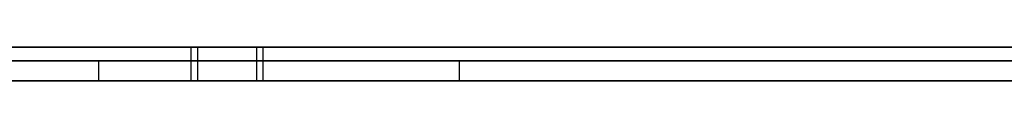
# Model space of a CAD drawing. Extents: x -2.05 to 2.05, y 0 to 2.3.
# Tile 61 of 74: x 1.44439 to 1.459099, y 2.219499 to 2.22. Entities that reach past the tile are written whole.
import ezdxf

# ---------------------------------------------------------------- set-up
doc = ezdxf.new("R2010")
doc.units = 0
doc.layers.get('0').update_dxf_attribs({"linetype": 'CONTINUOUS'})

# ---------------------------------------------------------------- blocks, each defined once
blk = doc.blocks.new('*U1')
at = {"extrusion": (0, 1, 0)}
for p, q in [((1.978, 2.219999, -0.83), (-1.978, 2.219999, -0.83)), ((-1.978, 2.219999, 0.83), (1.978, 2.219999, 0.83)), ((0.708, 2.219999, -0.705), (1.628, 2.219999, -0.705)), ((1.628, 2.219999, -0.405), (0.708, 2.219999, -0.405)), ((1.628, 2.219799, -0.705), (0.708, 2.219799, -0.705)), ((0.708, 2.219799, -0.405), (1.628, 2.219799, -0.405)), ((1.450953, 2.219799, -0.491024), (1.432438, 2.219799, -0.491024)), ((1.442332, 2.219799, -0.611024), (1.445565, 2.219799, -0.510322)), ((1.445565, 2.219799, -0.510322), (1.492977, 2.219799, -0.611024)), ((1.508651, 2.219799, -0.611024), (1.450953, 2.219799, -0.491024)), ((1.432438, 2.219499, -0.491024), (1.450953, 2.219499, -0.491024)), ((1.445565, 2.219499, -0.510322), (1.442332, 2.219499, -0.611024)), ((1.492977, 2.219499, -0.611024), (1.445565, 2.219499, -0.510322)), ((1.450953, 2.219499, -0.491024), (1.508651, 2.219499, -0.611024))]:
    blk.add_line(p, q, dxfattribs=at)
for p, q in [((1.978, 2.219999, -0.83), (-1.978, 2.219999, -0.83)), ((0.708, 2.219999, -0.705), (1.628, 2.219999, -0.705)), ((1.446947, 2.219999, -0.309689), (1.446947, 2.219499, -0.309689)), ((1.446947, 2.219999, -0.309689), (1.446947, 2.219499, -0.309689)), ((1.447045, 2.219999, -0.212807), (1.447045, 2.219499, -0.212807)), ((1.447045, 2.219999, -0.212807), (1.447045, 2.219499, -0.212807)), ((1.447926, 2.219999, -0.198995), (1.447926, 2.219499, -0.198995)), ((1.447926, 2.219999, -0.198995), (1.447926, 2.219499, -0.198995)), ((1.448024, 2.219999, -0.323305), (1.448024, 2.219499, -0.323305)), ((1.448024, 2.219999, -0.323305), (1.448024, 2.219499, -0.323305)), ((1.628, 2.219799, -0.705), (0.708, 2.219799, -0.705))]:
    blk.add_line(p, q)
at = {"extrusion": (0, 0, -1)}
for p, q in [((-1.978, 2.219999, 0.83), (1.978, 2.219999, 0.83)), ((1.628, 2.219999, -0.405), (0.708, 2.219999, -0.405)), ((0.708, 2.219799, -0.405), (1.628, 2.219799, -0.405)), ((1.450953, 2.219799, -0.491024), (1.432438, 2.219799, -0.491024)), ((1.450953, 2.219799, -0.491024), (1.450953, 2.219499, -0.491024)), ((1.432438, 2.219499, -0.491024), (1.450953, 2.219499, -0.491024))]:
    blk.add_line(p, q, dxfattribs=at)
at = {"extrusion": (-0.999485, 0, 0.032085)}
for p, q in [((1.442332, 2.219799, -0.611024), (1.445565, 2.219799, -0.510322)), ((1.445565, 2.219799, -0.510322), (1.445565, 2.219499, -0.510322)), ((1.445565, 2.219499, -0.510322), (1.442332, 2.219499, -0.611024))]:
    blk.add_line(p, q, dxfattribs=at)
at = {"extrusion": (0.904739, 0, 0.425967)}
for p, q in [((1.445565, 2.219799, -0.510322), (1.492977, 2.219799, -0.611024)), ((1.445565, 2.219799, -0.510322), (1.445565, 2.219499, -0.510322)), ((1.492977, 2.219499, -0.611024), (1.445565, 2.219499, -0.510322))]:
    blk.add_line(p, q, dxfattribs=at)
at = {"extrusion": (-0.901236, 0, -0.433329)}
for p, q in [((1.508651, 2.219799, -0.611024), (1.450953, 2.219799, -0.491024)), ((1.450953, 2.219799, -0.491024), (1.450953, 2.219499, -0.491024)), ((1.450953, 2.219499, -0.491024), (1.508651, 2.219499, -0.611024))]:
    blk.add_line(p, q, dxfattribs=at)
for points in [[(1.4442, 2.22, -0.323217), (1.44447, 2.22, -0.323229), (1.44474, 2.22, -0.32324), (1.44501, 2.22, -0.32325), (1.44528, 2.22, -0.32326), (1.44555, 2.22, -0.323269), (1.44583, 2.22, -0.323276), (1.4461, 2.22, -0.323283), (1.44637, 2.22, -0.323289), (1.44665, 2.22, -0.323294), (1.44692, 2.22, -0.323298), (1.4472, 2.22, -0.323301), (1.44747, 2.22, -0.323303), (1.44775, 2.22, -0.323305), (1.44802, 2.22, -0.323305)], [(1.4442, 2.22, -0.323217), (1.44447, 2.22, -0.323229), (1.44474, 2.22, -0.32324), (1.44501, 2.22, -0.32325), (1.44528, 2.22, -0.32326), (1.44555, 2.22, -0.323269), (1.44583, 2.22, -0.323276), (1.4461, 2.22, -0.323283), (1.44637, 2.22, -0.323289), (1.44665, 2.22, -0.323294), (1.44692, 2.22, -0.323298), (1.4472, 2.22, -0.323301), (1.44747, 2.22, -0.323303), (1.44775, 2.22, -0.323305), (1.44802, 2.22, -0.323305)], [(1.44793, 2.22, -0.198995), (1.44765, 2.22, -0.198995), (1.44738, 2.22, -0.198996), (1.4471, 2.22, -0.198998), (1.44683, 2.22, -0.199001), (1.44656, 2.22, -0.199005), (1.44629, 2.22, -0.199009), (1.44602, 2.22, -0.199015), (1.44574, 2.22, -0.199021), (1.44547, 2.22, -0.199027), (1.4452, 2.22, -0.199035), (1.44493, 2.22, -0.199044), (1.44467, 2.22, -0.199053), (1.4444, 2.22, -0.199063), (1.44413, 2.22, -0.199074)], [(1.44793, 2.22, -0.198995), (1.44765, 2.22, -0.198995), (1.44738, 2.22, -0.198996), (1.4471, 2.22, -0.198998), (1.44683, 2.22, -0.199001), (1.44656, 2.22, -0.199005), (1.44629, 2.22, -0.199009), (1.44602, 2.22, -0.199015), (1.44574, 2.22, -0.199021), (1.44547, 2.22, -0.199027), (1.4452, 2.22, -0.199035), (1.44493, 2.22, -0.199044), (1.44467, 2.22, -0.199053), (1.4444, 2.22, -0.199063), (1.44413, 2.22, -0.199074)], [(1.44695, 2.22, -0.309689), (1.44676, 2.22, -0.309688), (1.44657, 2.22, -0.309687), (1.44638, 2.22, -0.309686), (1.44619, 2.22, -0.309684), (1.446, 2.22, -0.309681), (1.44581, 2.22, -0.309677), (1.44562, 2.22, -0.309673), (1.44543, 2.22, -0.309668), (1.44525, 2.22, -0.309663), (1.44506, 2.22, -0.309657), (1.44487, 2.22, -0.30965), (1.44469, 2.22, -0.309642), (1.4445, 2.22, -0.309634), (1.44431, 2.22, -0.309626)], [(1.44695, 2.22, -0.309689), (1.44676, 2.22, -0.309688), (1.44657, 2.22, -0.309687), (1.44638, 2.22, -0.309686), (1.44619, 2.22, -0.309684), (1.446, 2.22, -0.309681), (1.44581, 2.22, -0.309677), (1.44562, 2.22, -0.309673), (1.44543, 2.22, -0.309668), (1.44525, 2.22, -0.309663), (1.44506, 2.22, -0.309657), (1.44487, 2.22, -0.30965), (1.44469, 2.22, -0.309642), (1.4445, 2.22, -0.309634), (1.44431, 2.22, -0.309626)], [(1.44428, 2.22, -0.212887), (1.44445, 2.22, -0.212877), (1.44462, 2.22, -0.212868), (1.44479, 2.22, -0.21286), (1.44496, 2.22, -0.212852), (1.44514, 2.22, -0.212845), (1.44531, 2.22, -0.212838), (1.44548, 2.22, -0.212832), (1.44566, 2.22, -0.212827), (1.44583, 2.22, -0.212822), (1.446, 2.22, -0.212818), (1.44617, 2.22, -0.212815), (1.44635, 2.22, -0.212812), (1.44652, 2.22, -0.21281), (1.4467, 2.22, -0.212808), (1.44687, 2.22, -0.212807), (1.44704, 2.22, -0.212807)], [(1.44428, 2.22, -0.212887), (1.44445, 2.22, -0.212877), (1.44462, 2.22, -0.212868), (1.44479, 2.22, -0.21286), (1.44496, 2.22, -0.212852), (1.44514, 2.22, -0.212845), (1.44531, 2.22, -0.212838), (1.44548, 2.22, -0.212832), (1.44566, 2.22, -0.212827), (1.44583, 2.22, -0.212822), (1.446, 2.22, -0.212818), (1.44617, 2.22, -0.212815), (1.44635, 2.22, -0.212812), (1.44652, 2.22, -0.21281), (1.4467, 2.22, -0.212808), (1.44687, 2.22, -0.212807), (1.44704, 2.22, -0.212807)], [(1.45926, 2.22, -0.308438), (1.45904, 2.22, -0.308483), (1.45883, 2.22, -0.308527), (1.45861, 2.22, -0.308571), (1.45839, 2.22, -0.308613), (1.45818, 2.22, -0.308655), (1.45796, 2.22, -0.308696), (1.45774, 2.22, -0.308736), (1.45752, 2.22, -0.308775), (1.4573, 2.22, -0.308814), (1.45708, 2.22, -0.308851), (1.45687, 2.22, -0.308888), (1.45665, 2.22, -0.308924), (1.45643, 2.22, -0.308959), (1.45621, 2.22, -0.308994), (1.45599, 2.22, -0.309027), (1.45577, 2.22, -0.30906), (1.45555, 2.22, -0.309092), (1.45533, 2.22, -0.309123), (1.4551, 2.22, -0.309153), (1.45488, 2.22, -0.309182), (1.45466, 2.22, -0.309211), (1.45444, 2.22, -0.309238), (1.45422, 2.22, -0.309265), (1.45399, 2.22, -0.309291), (1.45377, 2.22, -0.309317), (1.45355, 2.22, -0.309341), (1.45332, 2.22, -0.309365), (1.4531, 2.22, -0.309387), (1.45288, 2.22, -0.309409), (1.45265, 2.22, -0.30943), (1.45243, 2.22, -0.309451), (1.4522, 2.22, -0.30947), (1.45198, 2.22, -0.309489), (1.45175, 2.22, -0.309506), (1.45152, 2.22, -0.309523), (1.4513, 2.22, -0.309539), (1.45107, 2.22, -0.309555), (1.45085, 2.22, -0.309569), (1.45062, 2.22, -0.309583), (1.45039, 2.22, -0.309596), (1.45016, 2.22, -0.309608), (1.44994, 2.22, -0.309619), (1.44971, 2.22, -0.309629), (1.44948, 2.22, -0.309639), (1.44925, 2.22, -0.309647), (1.44902, 2.22, -0.309655), (1.44879, 2.22, -0.309662), (1.44856, 2.22, -0.309668), (1.44833, 2.22, -0.309674), (1.4481, 2.22, -0.309678), (1.44787, 2.22, -0.309682), (1.44764, 2.22, -0.309685), (1.44741, 2.22, -0.309687), (1.44718, 2.22, -0.309688), (1.44695, 2.22, -0.309689)], [(1.45926, 2.22, -0.308438), (1.45904, 2.22, -0.308483), (1.45883, 2.22, -0.308527), (1.45861, 2.22, -0.308571), (1.45839, 2.22, -0.308613), (1.45818, 2.22, -0.308655), (1.45796, 2.22, -0.308696), (1.45774, 2.22, -0.308736), (1.45752, 2.22, -0.308775), (1.4573, 2.22, -0.308814), (1.45708, 2.22, -0.308851), (1.45687, 2.22, -0.308888), (1.45665, 2.22, -0.308924), (1.45643, 2.22, -0.308959), (1.45621, 2.22, -0.308994), (1.45599, 2.22, -0.309027), (1.45577, 2.22, -0.30906), (1.45555, 2.22, -0.309092), (1.45533, 2.22, -0.309123), (1.4551, 2.22, -0.309153), (1.45488, 2.22, -0.309182), (1.45466, 2.22, -0.309211), (1.45444, 2.22, -0.309238), (1.45422, 2.22, -0.309265), (1.45399, 2.22, -0.309291), (1.45377, 2.22, -0.309317), (1.45355, 2.22, -0.309341), (1.45332, 2.22, -0.309365), (1.4531, 2.22, -0.309387), (1.45288, 2.22, -0.309409), (1.45265, 2.22, -0.30943), (1.45243, 2.22, -0.309451), (1.4522, 2.22, -0.30947), (1.45198, 2.22, -0.309489), (1.45175, 2.22, -0.309506), (1.45152, 2.22, -0.309523), (1.4513, 2.22, -0.309539), (1.45107, 2.22, -0.309555), (1.45085, 2.22, -0.309569), (1.45062, 2.22, -0.309583), (1.45039, 2.22, -0.309596), (1.45016, 2.22, -0.309608), (1.44994, 2.22, -0.309619), (1.44971, 2.22, -0.309629), (1.44948, 2.22, -0.309639), (1.44925, 2.22, -0.309647), (1.44902, 2.22, -0.309655), (1.44879, 2.22, -0.309662), (1.44856, 2.22, -0.309668), (1.44833, 2.22, -0.309674), (1.4481, 2.22, -0.309678), (1.44787, 2.22, -0.309682), (1.44764, 2.22, -0.309685), (1.44741, 2.22, -0.309687), (1.44718, 2.22, -0.309688), (1.44695, 2.22, -0.309689)], [(1.44704, 2.22, -0.212807), (1.44729, 2.22, -0.212808), (1.44753, 2.22, -0.212809), (1.44777, 2.22, -0.212811), (1.44801, 2.22, -0.212814), (1.44825, 2.22, -0.212818), (1.44849, 2.22, -0.212823), (1.44873, 2.22, -0.212828), (1.44897, 2.22, -0.212835), (1.44921, 2.22, -0.212842), (1.44945, 2.22, -0.212851), (1.44969, 2.22, -0.21286), (1.44993, 2.22, -0.21287), (1.45016, 2.22, -0.212881), (1.4504, 2.22, -0.212892), (1.45064, 2.22, -0.212905), (1.45088, 2.22, -0.212918), (1.45111, 2.22, -0.212933), (1.45135, 2.22, -0.212948), (1.45159, 2.22, -0.212964), (1.45182, 2.22, -0.212981), (1.45206, 2.22, -0.212999), (1.45229, 2.22, -0.213018), (1.45253, 2.22, -0.213037), (1.45276, 2.22, -0.213058), (1.453, 2.22, -0.213079), (1.45323, 2.22, -0.213101), (1.45346, 2.22, -0.213124), (1.4537, 2.22, -0.213148), (1.45393, 2.22, -0.213173), (1.45416, 2.22, -0.213199), (1.45439, 2.22, -0.213225), (1.45463, 2.22, -0.213253), (1.45486, 2.22, -0.213281), (1.45509, 2.22, -0.21331), (1.45532, 2.22, -0.21334), (1.45555, 2.22, -0.213371), (1.45578, 2.22, -0.213403), (1.45601, 2.22, -0.213435), (1.45624, 2.22, -0.213469), (1.45647, 2.22, -0.213503), (1.4567, 2.22, -0.213538), (1.45693, 2.22, -0.213574), (1.45716, 2.22, -0.213611), (1.45738, 2.22, -0.213649), (1.45761, 2.22, -0.213688), (1.45784, 2.22, -0.213728), (1.45807, 2.22, -0.213768), (1.45829, 2.22, -0.213809), (1.45852, 2.22, -0.213852), (1.45875, 2.22, -0.213895), (1.45897, 2.22, -0.213939), (1.4592, 2.22, -0.213983)], [(1.44704, 2.22, -0.212807), (1.44729, 2.22, -0.212808), (1.44753, 2.22, -0.212809), (1.44777, 2.22, -0.212811), (1.44801, 2.22, -0.212814), (1.44825, 2.22, -0.212818), (1.44849, 2.22, -0.212823), (1.44873, 2.22, -0.212828), (1.44897, 2.22, -0.212835), (1.44921, 2.22, -0.212842), (1.44945, 2.22, -0.212851), (1.44969, 2.22, -0.21286), (1.44993, 2.22, -0.21287), (1.45016, 2.22, -0.212881), (1.4504, 2.22, -0.212892), (1.45064, 2.22, -0.212905), (1.45088, 2.22, -0.212918), (1.45111, 2.22, -0.212933), (1.45135, 2.22, -0.212948), (1.45159, 2.22, -0.212964), (1.45182, 2.22, -0.212981), (1.45206, 2.22, -0.212999), (1.45229, 2.22, -0.213018), (1.45253, 2.22, -0.213037), (1.45276, 2.22, -0.213058), (1.453, 2.22, -0.213079), (1.45323, 2.22, -0.213101), (1.45346, 2.22, -0.213124), (1.4537, 2.22, -0.213148), (1.45393, 2.22, -0.213173), (1.45416, 2.22, -0.213199), (1.45439, 2.22, -0.213225), (1.45463, 2.22, -0.213253), (1.45486, 2.22, -0.213281), (1.45509, 2.22, -0.21331), (1.45532, 2.22, -0.21334), (1.45555, 2.22, -0.213371), (1.45578, 2.22, -0.213403), (1.45601, 2.22, -0.213435), (1.45624, 2.22, -0.213469), (1.45647, 2.22, -0.213503), (1.4567, 2.22, -0.213538), (1.45693, 2.22, -0.213574), (1.45716, 2.22, -0.213611), (1.45738, 2.22, -0.213649), (1.45761, 2.22, -0.213688), (1.45784, 2.22, -0.213728), (1.45807, 2.22, -0.213768), (1.45829, 2.22, -0.213809), (1.45852, 2.22, -0.213852), (1.45875, 2.22, -0.213895), (1.45897, 2.22, -0.213939), (1.4592, 2.22, -0.213983)], [(1.45916, 2.22, -0.199829), (1.45903, 2.22, -0.199809), (1.45891, 2.22, -0.199789), (1.45878, 2.22, -0.19977), (1.45866, 2.22, -0.199751), (1.45853, 2.22, -0.199732), (1.45841, 2.22, -0.199714), (1.45828, 2.22, -0.199695), (1.45816, 2.22, -0.199677), (1.45803, 2.22, -0.199659), (1.45791, 2.22, -0.199642), (1.45778, 2.22, -0.199624), (1.45765, 2.22, -0.199607), (1.45753, 2.22, -0.19959), (1.4574, 2.22, -0.199574), (1.45727, 2.22, -0.199557), (1.45715, 2.22, -0.199541), (1.45702, 2.22, -0.199525), (1.45689, 2.22, -0.19951), (1.45676, 2.22, -0.199494), (1.45663, 2.22, -0.199479), (1.4565, 2.22, -0.199464), (1.45638, 2.22, -0.199449), (1.45625, 2.22, -0.199435), (1.45612, 2.22, -0.19942), (1.45599, 2.22, -0.199406), (1.45586, 2.22, -0.199392), (1.45573, 2.22, -0.199379), (1.4556, 2.22, -0.199365), (1.45547, 2.22, -0.199352), (1.45534, 2.22, -0.199339), (1.45521, 2.22, -0.199327), (1.45507, 2.22, -0.199314), (1.45494, 2.22, -0.199302), (1.45481, 2.22, -0.19929), (1.45468, 2.22, -0.199279), (1.45455, 2.22, -0.199267), (1.45441, 2.22, -0.199256), (1.45428, 2.22, -0.199245), (1.45415, 2.22, -0.199234), (1.45402, 2.22, -0.199224), (1.45388, 2.22, -0.199213), (1.45375, 2.22, -0.199203), (1.45362, 2.22, -0.199193), (1.45348, 2.22, -0.199184), (1.45335, 2.22, -0.199175), (1.45321, 2.22, -0.199165), (1.45308, 2.22, -0.199157), (1.45294, 2.22, -0.199148), (1.45281, 2.22, -0.19914), (1.45267, 2.22, -0.199131), (1.45254, 2.22, -0.199124), (1.4524, 2.22, -0.199116), (1.45226, 2.22, -0.199108), (1.45213, 2.22, -0.199101), (1.45199, 2.22, -0.199094), (1.45185, 2.22, -0.199088), (1.45172, 2.22, -0.199081), (1.45158, 2.22, -0.199075), (1.45144, 2.22, -0.199069), (1.4513, 2.22, -0.199063), (1.45117, 2.22, -0.199057), (1.45103, 2.22, -0.199052), (1.45089, 2.22, -0.199047), (1.45075, 2.22, -0.199042), (1.45061, 2.22, -0.199038), (1.45047, 2.22, -0.199033), (1.45033, 2.22, -0.199029), (1.45019, 2.22, -0.199025), (1.45005, 2.22, -0.199021), (1.44991, 2.22, -0.199018), (1.44977, 2.22, -0.199015), (1.44963, 2.22, -0.199012), (1.44949, 2.22, -0.199009), (1.44935, 2.22, -0.199007), (1.44921, 2.22, -0.199004), (1.44907, 2.22, -0.199002), (1.44893, 2.22, -0.199001), (1.44878, 2.22, -0.198999), (1.44864, 2.22, -0.198998), (1.4485, 2.22, -0.198997), (1.44836, 2.22, -0.198996), (1.44821, 2.22, -0.198995), (1.44807, 2.22, -0.198995), (1.44793, 2.22, -0.198995)], [(1.45916, 2.22, -0.199829), (1.45903, 2.22, -0.199809), (1.45891, 2.22, -0.199789), (1.45878, 2.22, -0.19977), (1.45866, 2.22, -0.199751), (1.45853, 2.22, -0.199732), (1.45841, 2.22, -0.199714), (1.45828, 2.22, -0.199695), (1.45816, 2.22, -0.199677), (1.45803, 2.22, -0.199659), (1.45791, 2.22, -0.199642), (1.45778, 2.22, -0.199624), (1.45765, 2.22, -0.199607), (1.45753, 2.22, -0.19959), (1.4574, 2.22, -0.199574), (1.45727, 2.22, -0.199557), (1.45715, 2.22, -0.199541), (1.45702, 2.22, -0.199525), (1.45689, 2.22, -0.19951), (1.45676, 2.22, -0.199494), (1.45663, 2.22, -0.199479), (1.4565, 2.22, -0.199464), (1.45638, 2.22, -0.199449), (1.45625, 2.22, -0.199435), (1.45612, 2.22, -0.19942), (1.45599, 2.22, -0.199406), (1.45586, 2.22, -0.199392), (1.45573, 2.22, -0.199379), (1.4556, 2.22, -0.199365), (1.45547, 2.22, -0.199352), (1.45534, 2.22, -0.199339), (1.45521, 2.22, -0.199327), (1.45507, 2.22, -0.199314), (1.45494, 2.22, -0.199302), (1.45481, 2.22, -0.19929), (1.45468, 2.22, -0.199279), (1.45455, 2.22, -0.199267), (1.45441, 2.22, -0.199256), (1.45428, 2.22, -0.199245), (1.45415, 2.22, -0.199234), (1.45402, 2.22, -0.199224), (1.45388, 2.22, -0.199213), (1.45375, 2.22, -0.199203), (1.45362, 2.22, -0.199193), (1.45348, 2.22, -0.199184), (1.45335, 2.22, -0.199175), (1.45321, 2.22, -0.199165), (1.45308, 2.22, -0.199157), (1.45294, 2.22, -0.199148), (1.45281, 2.22, -0.19914), (1.45267, 2.22, -0.199131), (1.45254, 2.22, -0.199124), (1.4524, 2.22, -0.199116), (1.45226, 2.22, -0.199108), (1.45213, 2.22, -0.199101), (1.45199, 2.22, -0.199094), (1.45185, 2.22, -0.199088), (1.45172, 2.22, -0.199081), (1.45158, 2.22, -0.199075), (1.45144, 2.22, -0.199069), (1.4513, 2.22, -0.199063), (1.45117, 2.22, -0.199057), (1.45103, 2.22, -0.199052), (1.45089, 2.22, -0.199047), (1.45075, 2.22, -0.199042), (1.45061, 2.22, -0.199038), (1.45047, 2.22, -0.199033), (1.45033, 2.22, -0.199029), (1.45019, 2.22, -0.199025), (1.45005, 2.22, -0.199021), (1.44991, 2.22, -0.199018), (1.44977, 2.22, -0.199015), (1.44963, 2.22, -0.199012), (1.44949, 2.22, -0.199009), (1.44935, 2.22, -0.199007), (1.44921, 2.22, -0.199004), (1.44907, 2.22, -0.199002), (1.44893, 2.22, -0.199001), (1.44878, 2.22, -0.198999), (1.44864, 2.22, -0.198998), (1.4485, 2.22, -0.198997), (1.44836, 2.22, -0.198996), (1.44821, 2.22, -0.198995), (1.44807, 2.22, -0.198995), (1.44793, 2.22, -0.198995)], [(1.44802, 2.22, -0.323305), (1.44823, 2.22, -0.323305), (1.44843, 2.22, -0.323304), (1.44863, 2.22, -0.323303), (1.44883, 2.22, -0.323301), (1.44903, 2.22, -0.323299), (1.44923, 2.22, -0.323296), (1.44943, 2.22, -0.323292), (1.44963, 2.22, -0.323289), (1.44983, 2.22, -0.323284), (1.45004, 2.22, -0.323279), (1.45024, 2.22, -0.323274), (1.45044, 2.22, -0.323268), (1.45064, 2.22, -0.323262), (1.45084, 2.22, -0.323255), (1.45104, 2.22, -0.323247), (1.45124, 2.22, -0.323239), (1.45144, 2.22, -0.323231), (1.45164, 2.22, -0.323222), (1.45185, 2.22, -0.323212), (1.45205, 2.22, -0.323202), (1.45225, 2.22, -0.323191), (1.45245, 2.22, -0.32318), (1.45265, 2.22, -0.323169), (1.45285, 2.22, -0.323157), (1.45305, 2.22, -0.323144), (1.45325, 2.22, -0.323131), (1.45346, 2.22, -0.323117), (1.45366, 2.22, -0.323103), (1.45386, 2.22, -0.323088), (1.45406, 2.22, -0.323073), (1.45426, 2.22, -0.323057), (1.45446, 2.22, -0.323041), (1.45466, 2.22, -0.323024), (1.45487, 2.22, -0.323007), (1.45507, 2.22, -0.322989), (1.45527, 2.22, -0.322971), (1.45547, 2.22, -0.322952), (1.45567, 2.22, -0.322933), (1.45587, 2.22, -0.322913), (1.45607, 2.22, -0.322893), (1.45628, 2.22, -0.322872), (1.45648, 2.22, -0.32285), (1.45668, 2.22, -0.322828), (1.45688, 2.22, -0.322806), (1.45708, 2.22, -0.322783), (1.45728, 2.22, -0.32276), (1.45749, 2.22, -0.322736), (1.45769, 2.22, -0.322711), (1.45789, 2.22, -0.322686), (1.45809, 2.22, -0.322661), (1.45829, 2.22, -0.322635), (1.45849, 2.22, -0.322608), (1.45869, 2.22, -0.322581), (1.4589, 2.22, -0.322553), (1.4591, 2.22, -0.322525)], [(1.44802, 2.22, -0.323305), (1.44823, 2.22, -0.323305), (1.44843, 2.22, -0.323304), (1.44863, 2.22, -0.323303), (1.44883, 2.22, -0.323301), (1.44903, 2.22, -0.323299), (1.44923, 2.22, -0.323296), (1.44943, 2.22, -0.323292), (1.44963, 2.22, -0.323289), (1.44983, 2.22, -0.323284), (1.45004, 2.22, -0.323279), (1.45024, 2.22, -0.323274), (1.45044, 2.22, -0.323268), (1.45064, 2.22, -0.323262), (1.45084, 2.22, -0.323255), (1.45104, 2.22, -0.323247), (1.45124, 2.22, -0.323239), (1.45144, 2.22, -0.323231), (1.45164, 2.22, -0.323222), (1.45185, 2.22, -0.323212), (1.45205, 2.22, -0.323202), (1.45225, 2.22, -0.323191), (1.45245, 2.22, -0.32318), (1.45265, 2.22, -0.323169), (1.45285, 2.22, -0.323157), (1.45305, 2.22, -0.323144), (1.45325, 2.22, -0.323131), (1.45346, 2.22, -0.323117), (1.45366, 2.22, -0.323103), (1.45386, 2.22, -0.323088), (1.45406, 2.22, -0.323073), (1.45426, 2.22, -0.323057), (1.45446, 2.22, -0.323041), (1.45466, 2.22, -0.323024), (1.45487, 2.22, -0.323007), (1.45507, 2.22, -0.322989), (1.45527, 2.22, -0.322971), (1.45547, 2.22, -0.322952), (1.45567, 2.22, -0.322933), (1.45587, 2.22, -0.322913), (1.45607, 2.22, -0.322893), (1.45628, 2.22, -0.322872), (1.45648, 2.22, -0.32285), (1.45668, 2.22, -0.322828), (1.45688, 2.22, -0.322806), (1.45708, 2.22, -0.322783), (1.45728, 2.22, -0.32276), (1.45749, 2.22, -0.322736), (1.45769, 2.22, -0.322711), (1.45789, 2.22, -0.322686), (1.45809, 2.22, -0.322661), (1.45829, 2.22, -0.322635), (1.45849, 2.22, -0.322608), (1.45869, 2.22, -0.322581), (1.4589, 2.22, -0.322553), (1.4591, 2.22, -0.322525)], [(1.44802, 2.2195, -0.323305), (1.44761, 2.2195, -0.323304), (1.44719, 2.2195, -0.323301), (1.44678, 2.2195, -0.323296), (1.44637, 2.2195, -0.323289), (1.44596, 2.2195, -0.32328), (1.44555, 2.2195, -0.323268), (1.44514, 2.2195, -0.323255), (1.44473, 2.2195, -0.32324), (1.44432, 2.2195, -0.323222)], [(1.44802, 2.2195, -0.323305), (1.44761, 2.2195, -0.323304), (1.44719, 2.2195, -0.323301), (1.44678, 2.2195, -0.323296), (1.44637, 2.2195, -0.323289), (1.44596, 2.2195, -0.32328), (1.44555, 2.2195, -0.323268), (1.44514, 2.2195, -0.323255), (1.44473, 2.2195, -0.32324), (1.44432, 2.2195, -0.323222)], [(1.44425, 2.2195, -0.199069), (1.44466, 2.2195, -0.199053), (1.44506, 2.2195, -0.19904), (1.44547, 2.2195, -0.199028), (1.44587, 2.2195, -0.199018), (1.44628, 2.2195, -0.199009), (1.44669, 2.2195, -0.199003), (1.4471, 2.2195, -0.198999), (1.44751, 2.2195, -0.198996), (1.44793, 2.2195, -0.198995)], [(1.44425, 2.2195, -0.199069), (1.44466, 2.2195, -0.199053), (1.44506, 2.2195, -0.19904), (1.44547, 2.2195, -0.199028), (1.44587, 2.2195, -0.199018), (1.44628, 2.2195, -0.199009), (1.44669, 2.2195, -0.199003), (1.4471, 2.2195, -0.198999), (1.44751, 2.2195, -0.198996), (1.44793, 2.2195, -0.198995)], [(1.44412, 2.2195, -0.309616), (1.4444, 2.2195, -0.30963), (1.44468, 2.2195, -0.309642), (1.44496, 2.2195, -0.309653), (1.44524, 2.2195, -0.309663), (1.44552, 2.2195, -0.309671), (1.44581, 2.2195, -0.309677), (1.44609, 2.2195, -0.309682), (1.44637, 2.2195, -0.309686), (1.44666, 2.2195, -0.309688), (1.44695, 2.2195, -0.309689)], [(1.44412, 2.2195, -0.309616), (1.4444, 2.2195, -0.30963), (1.44468, 2.2195, -0.309642), (1.44496, 2.2195, -0.309653), (1.44524, 2.2195, -0.309663), (1.44552, 2.2195, -0.309671), (1.44581, 2.2195, -0.309677), (1.44609, 2.2195, -0.309682), (1.44637, 2.2195, -0.309686), (1.44666, 2.2195, -0.309688), (1.44695, 2.2195, -0.309689)], [(1.44704, 2.2195, -0.212807), (1.44678, 2.2195, -0.212808), (1.44652, 2.2195, -0.21281), (1.44626, 2.2195, -0.212813), (1.446, 2.2195, -0.212818), (1.44574, 2.2195, -0.212825), (1.44548, 2.2195, -0.212832), (1.44522, 2.2195, -0.212842), (1.44496, 2.2195, -0.212852), (1.4447, 2.2195, -0.212864), (1.44444, 2.2195, -0.212878), (1.44418, 2.2195, -0.212892)], [(1.44704, 2.2195, -0.212807), (1.44678, 2.2195, -0.212808), (1.44652, 2.2195, -0.21281), (1.44626, 2.2195, -0.212813), (1.446, 2.2195, -0.212818), (1.44574, 2.2195, -0.212825), (1.44548, 2.2195, -0.212832), (1.44522, 2.2195, -0.212842), (1.44496, 2.2195, -0.212852), (1.4447, 2.2195, -0.212864), (1.44444, 2.2195, -0.212878), (1.44418, 2.2195, -0.212892)], [(1.44695, 2.2195, -0.309689), (1.44729, 2.2195, -0.309688), (1.44764, 2.2195, -0.309685), (1.44799, 2.2195, -0.30968), (1.44834, 2.2195, -0.309674), (1.44868, 2.2195, -0.309665), (1.44903, 2.2195, -0.309655), (1.44937, 2.2195, -0.309643), (1.44971, 2.2195, -0.309629), (1.45006, 2.2195, -0.309613), (1.4504, 2.2195, -0.309595), (1.45074, 2.2195, -0.309576), (1.45108, 2.2195, -0.309554), (1.45142, 2.2195, -0.309531), (1.45176, 2.2195, -0.309505), (1.4521, 2.2195, -0.309478), (1.45244, 2.2195, -0.309449), (1.45278, 2.2195, -0.309418), (1.45312, 2.2195, -0.309386), (1.45345, 2.2195, -0.309351), (1.45379, 2.2195, -0.309315), (1.45412, 2.2195, -0.309276), (1.45446, 2.2195, -0.309236), (1.45479, 2.2195, -0.309194), (1.45513, 2.2195, -0.30915), (1.45546, 2.2195, -0.309104), (1.45579, 2.2195, -0.309056), (1.45612, 2.2195, -0.309007), (1.45645, 2.2195, -0.308955), (1.45678, 2.2195, -0.308902), (1.45711, 2.2195, -0.308847), (1.45744, 2.2195, -0.30879), (1.45777, 2.2195, -0.308731), (1.45809, 2.2195, -0.30867), (1.45842, 2.2195, -0.308608), (1.45875, 2.2195, -0.308543), (1.45907, 2.2195, -0.308477), (1.4594, 2.2195, -0.308408)], [(1.44695, 2.2195, -0.309689), (1.44729, 2.2195, -0.309688), (1.44764, 2.2195, -0.309685), (1.44799, 2.2195, -0.30968), (1.44834, 2.2195, -0.309674), (1.44868, 2.2195, -0.309665), (1.44903, 2.2195, -0.309655), (1.44937, 2.2195, -0.309643), (1.44971, 2.2195, -0.309629), (1.45006, 2.2195, -0.309613), (1.4504, 2.2195, -0.309595), (1.45074, 2.2195, -0.309576), (1.45108, 2.2195, -0.309554), (1.45142, 2.2195, -0.309531), (1.45176, 2.2195, -0.309505), (1.4521, 2.2195, -0.309478), (1.45244, 2.2195, -0.309449), (1.45278, 2.2195, -0.309418), (1.45312, 2.2195, -0.309386), (1.45345, 2.2195, -0.309351), (1.45379, 2.2195, -0.309315), (1.45412, 2.2195, -0.309276), (1.45446, 2.2195, -0.309236), (1.45479, 2.2195, -0.309194), (1.45513, 2.2195, -0.30915), (1.45546, 2.2195, -0.309104), (1.45579, 2.2195, -0.309056), (1.45612, 2.2195, -0.309007), (1.45645, 2.2195, -0.308955), (1.45678, 2.2195, -0.308902), (1.45711, 2.2195, -0.308847), (1.45744, 2.2195, -0.30879), (1.45777, 2.2195, -0.308731), (1.45809, 2.2195, -0.30867), (1.45842, 2.2195, -0.308608), (1.45875, 2.2195, -0.308543), (1.45907, 2.2195, -0.308477), (1.4594, 2.2195, -0.308408)], [(1.45934, 2.2195, -0.214012), (1.459, 2.2195, -0.213945), (1.45866, 2.2195, -0.213879), (1.45832, 2.2195, -0.213815), (1.45798, 2.2195, -0.213753), (1.45764, 2.2195, -0.213693), (1.4573, 2.2195, -0.213635), (1.45695, 2.2195, -0.213578), (1.45661, 2.2195, -0.213524), (1.45626, 2.2195, -0.213472), (1.45592, 2.2195, -0.213422), (1.45557, 2.2195, -0.213374), (1.45523, 2.2195, -0.213328), (1.45488, 2.2195, -0.213283), (1.45453, 2.2195, -0.213241), (1.45418, 2.2195, -0.213201), (1.45383, 2.2195, -0.213162), (1.45348, 2.2195, -0.213126), (1.45313, 2.2195, -0.213091), (1.45278, 2.2195, -0.213059), (1.45242, 2.2195, -0.213028), (1.45207, 2.2195, -0.213), (1.45172, 2.2195, -0.212973), (1.45136, 2.2195, -0.212949), (1.45101, 2.2195, -0.212926), (1.45065, 2.2195, -0.212906), (1.45029, 2.2195, -0.212887), (1.44993, 2.2195, -0.21287), (1.44958, 2.2195, -0.212855), (1.44922, 2.2195, -0.212843), (1.44886, 2.2195, -0.212832), (1.44849, 2.2195, -0.212823), (1.44813, 2.2195, -0.212816), (1.44777, 2.2195, -0.212811), (1.44741, 2.2195, -0.212808), (1.44704, 2.2195, -0.212807)], [(1.45934, 2.2195, -0.214012), (1.459, 2.2195, -0.213945), (1.45866, 2.2195, -0.213879), (1.45832, 2.2195, -0.213815), (1.45798, 2.2195, -0.213753), (1.45764, 2.2195, -0.213693), (1.4573, 2.2195, -0.213635), (1.45695, 2.2195, -0.213578), (1.45661, 2.2195, -0.213524), (1.45626, 2.2195, -0.213472), (1.45592, 2.2195, -0.213422), (1.45557, 2.2195, -0.213374), (1.45523, 2.2195, -0.213328), (1.45488, 2.2195, -0.213283), (1.45453, 2.2195, -0.213241), (1.45418, 2.2195, -0.213201), (1.45383, 2.2195, -0.213162), (1.45348, 2.2195, -0.213126), (1.45313, 2.2195, -0.213091), (1.45278, 2.2195, -0.213059), (1.45242, 2.2195, -0.213028), (1.45207, 2.2195, -0.213), (1.45172, 2.2195, -0.212973), (1.45136, 2.2195, -0.212949), (1.45101, 2.2195, -0.212926), (1.45065, 2.2195, -0.212906), (1.45029, 2.2195, -0.212887), (1.44993, 2.2195, -0.21287), (1.44958, 2.2195, -0.212855), (1.44922, 2.2195, -0.212843), (1.44886, 2.2195, -0.212832), (1.44849, 2.2195, -0.212823), (1.44813, 2.2195, -0.212816), (1.44777, 2.2195, -0.212811), (1.44741, 2.2195, -0.212808), (1.44704, 2.2195, -0.212807)], [(1.44793, 2.2195, -0.198995), (1.44814, 2.2195, -0.198995), (1.44836, 2.2195, -0.198996), (1.44857, 2.2195, -0.198997), (1.44879, 2.2195, -0.198999), (1.449, 2.2195, -0.199002), (1.44921, 2.2195, -0.199004), (1.44942, 2.2195, -0.199008), (1.44964, 2.2195, -0.199012), (1.44985, 2.2195, -0.199017), (1.45006, 2.2195, -0.199022), (1.45027, 2.2195, -0.199027), (1.45048, 2.2195, -0.199033), (1.45069, 2.2195, -0.19904), (1.4509, 2.2195, -0.199047), (1.45111, 2.2195, -0.199055), (1.45131, 2.2195, -0.199063), (1.45152, 2.2195, -0.199072), (1.45173, 2.2195, -0.199081), (1.45193, 2.2195, -0.199091), (1.45214, 2.2195, -0.199102), (1.45234, 2.2195, -0.199113), (1.45255, 2.2195, -0.199124), (1.45275, 2.2195, -0.199136), (1.45296, 2.2195, -0.199149), (1.45316, 2.2195, -0.199162), (1.45336, 2.2195, -0.199176), (1.45356, 2.2195, -0.19919), (1.45376, 2.2195, -0.199204), (1.45396, 2.2195, -0.19922), (1.45416, 2.2195, -0.199235), (1.45436, 2.2195, -0.199252), (1.45456, 2.2195, -0.199269), (1.45476, 2.2195, -0.199286), (1.45496, 2.2195, -0.199304), (1.45516, 2.2195, -0.199322), (1.45535, 2.2195, -0.199341), (1.45555, 2.2195, -0.199361), (1.45575, 2.2195, -0.199381), (1.45594, 2.2195, -0.199401), (1.45614, 2.2195, -0.199422), (1.45633, 2.2195, -0.199444), (1.45653, 2.2195, -0.199466), (1.45672, 2.2195, -0.199489), (1.45691, 2.2195, -0.199512), (1.4571, 2.2195, -0.199536), (1.4573, 2.2195, -0.19956), (1.45749, 2.2195, -0.199585), (1.45768, 2.2195, -0.199611), (1.45787, 2.2195, -0.199636), (1.45806, 2.2195, -0.199663), (1.45825, 2.2195, -0.19969), (1.45843, 2.2195, -0.199717), (1.45862, 2.2195, -0.199746), (1.45881, 2.2195, -0.199774), (1.459, 2.2195, -0.199803), (1.45918, 2.2195, -0.199833)], [(1.44793, 2.2195, -0.198995), (1.44814, 2.2195, -0.198995), (1.44836, 2.2195, -0.198996), (1.44857, 2.2195, -0.198997), (1.44879, 2.2195, -0.198999), (1.449, 2.2195, -0.199002), (1.44921, 2.2195, -0.199004), (1.44942, 2.2195, -0.199008), (1.44964, 2.2195, -0.199012), (1.44985, 2.2195, -0.199017), (1.45006, 2.2195, -0.199022), (1.45027, 2.2195, -0.199027), (1.45048, 2.2195, -0.199033), (1.45069, 2.2195, -0.19904), (1.4509, 2.2195, -0.199047), (1.45111, 2.2195, -0.199055), (1.45131, 2.2195, -0.199063), (1.45152, 2.2195, -0.199072), (1.45173, 2.2195, -0.199081), (1.45193, 2.2195, -0.199091), (1.45214, 2.2195, -0.199102), (1.45234, 2.2195, -0.199113), (1.45255, 2.2195, -0.199124), (1.45275, 2.2195, -0.199136), (1.45296, 2.2195, -0.199149), (1.45316, 2.2195, -0.199162), (1.45336, 2.2195, -0.199176), (1.45356, 2.2195, -0.19919), (1.45376, 2.2195, -0.199204), (1.45396, 2.2195, -0.19922), (1.45416, 2.2195, -0.199235), (1.45436, 2.2195, -0.199252), (1.45456, 2.2195, -0.199269), (1.45476, 2.2195, -0.199286), (1.45496, 2.2195, -0.199304), (1.45516, 2.2195, -0.199322), (1.45535, 2.2195, -0.199341), (1.45555, 2.2195, -0.199361), (1.45575, 2.2195, -0.199381), (1.45594, 2.2195, -0.199401), (1.45614, 2.2195, -0.199422), (1.45633, 2.2195, -0.199444), (1.45653, 2.2195, -0.199466), (1.45672, 2.2195, -0.199489), (1.45691, 2.2195, -0.199512), (1.4571, 2.2195, -0.199536), (1.4573, 2.2195, -0.19956), (1.45749, 2.2195, -0.199585), (1.45768, 2.2195, -0.199611), (1.45787, 2.2195, -0.199636), (1.45806, 2.2195, -0.199663), (1.45825, 2.2195, -0.19969), (1.45843, 2.2195, -0.199717), (1.45862, 2.2195, -0.199746), (1.45881, 2.2195, -0.199774), (1.459, 2.2195, -0.199803), (1.45918, 2.2195, -0.199833)], [(1.45923, 2.2195, -0.322507), (1.45892, 2.2195, -0.322549), (1.45862, 2.2195, -0.322591), (1.45832, 2.2195, -0.322631), (1.45802, 2.2195, -0.32267), (1.45771, 2.2195, -0.322708), (1.45741, 2.2195, -0.322745), (1.45711, 2.2195, -0.32278), (1.4568, 2.2195, -0.322815), (1.4565, 2.2195, -0.322848), (1.4562, 2.2195, -0.32288), (1.45589, 2.2195, -0.322911), (1.45559, 2.2195, -0.322941), (1.45529, 2.2195, -0.322969), (1.45498, 2.2195, -0.322997), (1.45468, 2.2195, -0.323023), (1.45438, 2.2195, -0.323048), (1.45408, 2.2195, -0.323072), (1.45377, 2.2195, -0.323095), (1.45347, 2.2195, -0.323116), (1.45317, 2.2195, -0.323137), (1.45287, 2.2195, -0.323156), (1.45256, 2.2195, -0.323174), (1.45226, 2.2195, -0.323191), (1.45196, 2.2195, -0.323207), (1.45165, 2.2195, -0.323221), (1.45135, 2.2195, -0.323235), (1.45105, 2.2195, -0.323247), (1.45075, 2.2195, -0.323258), (1.45044, 2.2195, -0.323268), (1.45014, 2.2195, -0.323277), (1.44984, 2.2195, -0.323284), (1.44954, 2.2195, -0.323291), (1.44923, 2.2195, -0.323296), (1.44893, 2.2195, -0.3233), (1.44863, 2.2195, -0.323303), (1.44833, 2.2195, -0.323304), (1.44802, 2.2195, -0.323305)], [(1.45923, 2.2195, -0.322507), (1.45892, 2.2195, -0.322549), (1.45862, 2.2195, -0.322591), (1.45832, 2.2195, -0.322631), (1.45802, 2.2195, -0.32267), (1.45771, 2.2195, -0.322708), (1.45741, 2.2195, -0.322745), (1.45711, 2.2195, -0.32278), (1.4568, 2.2195, -0.322815), (1.4565, 2.2195, -0.322848), (1.4562, 2.2195, -0.32288), (1.45589, 2.2195, -0.322911), (1.45559, 2.2195, -0.322941), (1.45529, 2.2195, -0.322969), (1.45498, 2.2195, -0.322997), (1.45468, 2.2195, -0.323023), (1.45438, 2.2195, -0.323048), (1.45408, 2.2195, -0.323072), (1.45377, 2.2195, -0.323095), (1.45347, 2.2195, -0.323116), (1.45317, 2.2195, -0.323137), (1.45287, 2.2195, -0.323156), (1.45256, 2.2195, -0.323174), (1.45226, 2.2195, -0.323191), (1.45196, 2.2195, -0.323207), (1.45165, 2.2195, -0.323221), (1.45135, 2.2195, -0.323235), (1.45105, 2.2195, -0.323247), (1.45075, 2.2195, -0.323258), (1.45044, 2.2195, -0.323268), (1.45014, 2.2195, -0.323277), (1.44984, 2.2195, -0.323284), (1.44954, 2.2195, -0.323291), (1.44923, 2.2195, -0.323296), (1.44893, 2.2195, -0.3233), (1.44863, 2.2195, -0.323303), (1.44833, 2.2195, -0.323304), (1.44802, 2.2195, -0.323305)]]:
    blk.add_polyline3d(points)

msp = doc.modelspace()

# ---------------------------------------------------------------- block references
msp.add_blockref('*U1', (0, 0))

doc.saveas('drawing.dxf')
